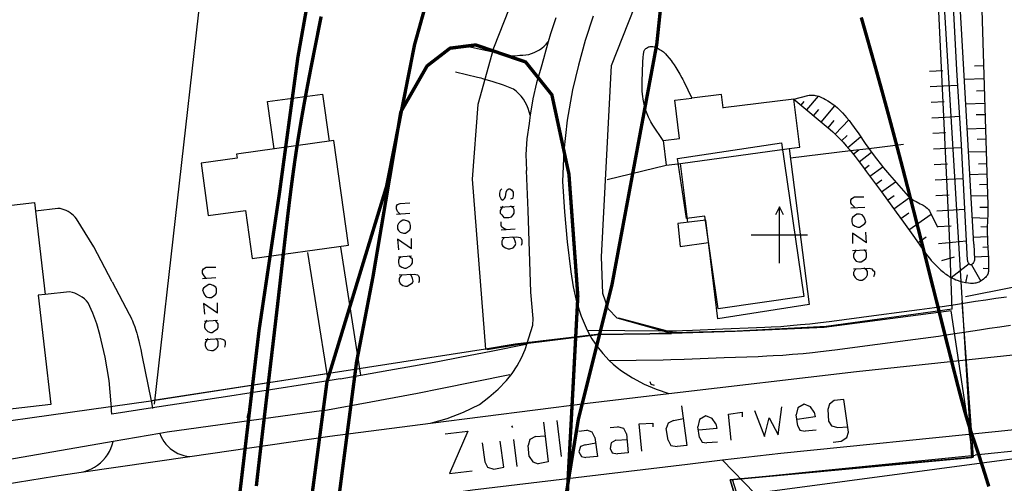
# Model space of a CAD drawing. Header units: millimetres. Extents: x 237058 to 239804, y 565701 to 567407.
# Tile 42 of 64: x 238033 to 238120, y 566578 to 566619. Entities that reach past the tile are written whole.
import ezdxf

# ---------------------------------------------------------------- set-up
doc = ezdxf.new("R2010")
doc.units = ezdxf.units.MM
doc.linetypes.add('DASHED', pattern=[19.05, 12.7, -6.35])
for name, color, linetype in [('Contouren 15-25 m-mv', 7, 'CONTINUOUS'), ('Contouren 5-15 m-mv', 7, 'CONTINUOUS'), ('T4675650', 8, 'CONTINUOUS')]:
    doc.layers.add(name, color=color, linetype=linetype)

msp = doc.modelspace()

# ---------------------------------------------------------------- linework, layer by layer
at = {"layer": 'Contouren 15-25 m-mv', "color": 30, "linetype": 'DASHED', "ltscale": 0.5, "true_color": 0xf8991e, "const_width": 0.3, "flags": 128}
msp.add_lwpolyline([(238059.14, 566557.019), (238057.32, 566562.147), (238057.485, 566569.426), (238059.802, 566586.961), (238065.098, 566604.33), (238067.581, 566616.902), (238069.567, 566624.015), (238074.165, 566633.368), (238079.475, 566641.163), (238082.794, 566643.154), (238084.785, 566642.988), (238087.938, 566641.993), (238089.929, 566639.007), (238090.759, 566632.704), (238089.099, 566616.947), (238085.117, 566595.551), (238082.13, 566583.609), (238080.305, 566572.33), (238078.479, 566563.208), (238074.047, 566556.303), (238070.602, 566554.093), (238067.741, 566553.444), (238062.866, 566554.223), (238060.46, 566555.263)], close=True, dxfattribs=at)
at = {"layer": 'Contouren 15-25 m-mv', "color": 1, "const_width": 0.3, "flags": 128}
msp.add_lwpolyline([(238067.692, 566509.657), (238074.406, 566517.022), (238077.844, 566523.405), (238078.499, 566528.806), (238077.844, 566532.571), (238075.388, 566536.663), (238071.459, 566538.79), (238066.546, 566540.427), (238059.997, 566543.7), (238055.903, 566546.78), (238053.421, 566552.675), (238052.145, 566557.005), (238051.603, 566562.457), (238051.39, 566566.324), (238051.856, 566575.33), (238053.771, 566591.564), (238055.577, 566603.707), (238057.215, 566615.789), (238059.407, 566628.121)], dxfattribs=at)
at = {"layer": 'Contouren 5-15 m-mv', "color": 1, "const_width": 0.3, "flags": 128}
for points in [[(238053.524, 566577.683), (238053.552, 566577.926), (238053.579, 566578.169), (238053.607, 566578.413), (238053.635, 566578.657), (238053.663, 566578.902), (238053.691, 566579.148), (238053.72, 566579.394), (238053.748, 566579.64), (238053.777, 566579.888), (238053.805, 566580.135), (238053.834, 566580.384), (238053.863, 566580.632), (238053.892, 566580.881), (238053.921, 566581.131), (238053.95, 566581.381), (238053.979, 566581.631), (238054.009, 566581.882), (238054.038, 566582.133), (238054.067, 566582.384), (238054.097, 566582.635), (238054.126, 566582.887), (238054.156, 566583.139), (238054.186, 566583.391), (238054.215, 566583.643), (238054.245, 566583.895), (238054.275, 566584.148), (238054.305, 566584.4), (238054.335, 566584.653), (238054.364, 566584.905), (238054.394, 566585.158), (238054.424, 566585.411), (238054.454, 566585.663), (238054.484, 566585.916), (238054.514, 566586.168), (238054.544, 566586.421), (238054.574, 566586.673), (238054.603, 566586.925), (238054.633, 566587.177), (238054.663, 566587.428), (238054.693, 566587.68), (238054.723, 566587.931), (238054.752, 566588.181), (238054.782, 566588.432), (238054.811, 566588.682), (238054.841, 566588.932), (238054.871, 566589.181), (238054.9, 566589.43), (238054.929, 566589.679), (238054.959, 566589.927), (238054.988, 566590.175), (238055.017, 566590.422), (238055.046, 566590.669), (238055.075, 566590.915), (238055.104, 566591.16), (238055.132, 566591.405), (238055.161, 566591.649), (238055.189, 566591.893), (238055.218, 566592.136), (238055.246, 566592.378), (238055.274, 566592.619), (238055.302, 566592.86), (238055.33, 566593.1), (238055.358, 566593.339), (238055.385, 566593.577), (238055.413, 566593.815), (238055.44, 566594.051), (238055.467, 566594.287), (238055.494, 566594.522), (238055.521, 566594.755), (238055.547, 566594.988), (238055.574, 566595.22), (238055.6, 566595.451), (238055.626, 566595.681), (238055.652, 566595.91), (238055.678, 566596.138), (238055.703, 566596.365), (238055.729, 566596.591), (238055.754, 566596.816), (238055.78, 566597.041), (238055.805, 566597.265), (238055.83, 566597.487), (238055.855, 566597.709), (238055.88, 566597.93), (238055.905, 566598.151), (238055.93, 566598.37), (238055.955, 566598.589), (238055.979, 566598.807), (238056.004, 566599.024), (238056.029, 566599.24), (238056.053, 566599.456), (238056.078, 566599.67), (238056.102, 566599.884), (238056.127, 566600.098), (238056.151, 566600.31), (238056.176, 566600.522), (238056.2, 566600.734), (238056.225, 566600.944), (238056.25, 566601.154), (238056.274, 566601.364), (238056.299, 566601.572), (238056.323, 566601.78), (238056.348, 566601.988), (238056.373, 566602.194), (238056.398, 566602.401), (238056.423, 566602.606), (238056.448, 566602.811), (238056.473, 566603.016), (238056.498, 566603.219), (238056.524, 566603.423), (238056.549, 566603.626), (238056.575, 566603.828), (238056.6, 566604.03), (238056.626, 566604.231), (238056.652, 566604.432), (238056.678, 566604.632), (238056.705, 566604.832), (238056.731, 566605.031), (238056.758, 566605.23), (238056.785, 566605.429), (238056.812, 566605.627), (238056.839, 566605.825), (238056.866, 566606.022), (238056.894, 566606.219), (238056.921, 566606.416), (238056.949, 566606.612), (238056.978, 566606.808), (238057.006, 566607.003), (238057.035, 566607.198), (238057.064, 566607.393), (238057.093, 566607.588), (238057.123, 566607.782), (238057.152, 566607.976), (238057.182, 566608.17), (238057.213, 566608.363), (238057.243, 566608.556), (238057.274, 566608.749), (238057.305, 566608.942), (238057.337, 566609.134), (238057.368, 566609.326), (238057.4, 566609.518), (238057.432, 566609.709), (238057.465, 566609.901), (238057.497, 566610.092), (238057.53, 566610.282), (238057.563, 566610.473), (238057.596, 566610.663), (238057.629, 566610.853), (238057.663, 566611.042), (238057.697, 566611.231), (238057.731, 566611.42), (238057.765, 566611.609), (238057.799, 566611.797), (238057.833, 566611.985), (238057.868, 566612.173), (238057.902, 566612.36), (238057.937, 566612.548), (238057.972, 566612.734), (238058.007, 566612.921), (238058.042, 566613.107), (238058.077, 566613.293), (238058.113, 566613.478), (238058.148, 566613.664), (238058.183, 566613.849), (238058.219, 566614.033), (238058.254, 566614.217), (238058.29, 566614.401), (238058.326, 566614.585), (238058.361, 566614.768), (238058.397, 566614.951), (238058.433, 566615.134), (238058.469, 566615.316), (238058.505, 566615.498), (238058.54, 566615.679), (238058.576, 566615.861), (238058.612, 566616.042), (238058.648, 566616.222), (238058.684, 566616.402), (238058.719, 566616.582), (238058.755, 566616.761), (238058.791, 566616.941), (238058.826, 566617.119), (238058.862, 566617.298), (238058.897, 566617.476), (238058.933, 566617.653), (238058.968, 566617.831), (238059.003, 566618.008), (238059.038, 566618.184), (238059.073, 566618.36), (238059.108, 566618.536), (238059.143, 566618.712), (238059.178, 566618.887), (238059.212, 566619.061), (238059.247, 566619.235), (238059.281, 566619.409)], [(238107.268, 566619.326), (238107.332, 566619.1), (238107.397, 566618.875), (238107.461, 566618.65), (238107.525, 566618.425), (238107.589, 566618.201), (238107.653, 566617.977), (238107.716, 566617.754), (238107.78, 566617.531), (238107.843, 566617.308), (238107.907, 566617.084), (238107.97, 566616.861), (238108.033, 566616.638), (238108.096, 566616.415), (238108.159, 566616.192), (238108.222, 566615.969), (238108.285, 566615.745), (238108.348, 566615.521), (238108.411, 566615.296), (238108.474, 566615.071), (238108.538, 566614.846), (238108.601, 566614.62), (238108.664, 566614.394), (238108.727, 566614.167), (238108.791, 566613.939), (238108.854, 566613.71), (238108.918, 566613.48), (238108.982, 566613.25), (238109.046, 566613.019), (238109.11, 566612.786), (238109.174, 566612.553), (238109.239, 566612.318), (238109.303, 566612.082), (238109.368, 566611.845), (238109.433, 566611.607), (238109.499, 566611.367), (238109.564, 566611.126), (238109.63, 566610.883), (238109.696, 566610.639), (238109.763, 566610.393), (238109.829, 566610.146), (238109.897, 566609.896), (238109.964, 566609.645), (238110.032, 566609.393), (238110.1, 566609.138), (238110.168, 566608.881), (238110.237, 566608.623), (238110.307, 566608.362), (238110.376, 566608.099), (238110.447, 566607.834), (238110.517, 566607.567), (238110.588, 566607.297), (238110.66, 566607.025), (238110.732, 566606.751), (238110.804, 566606.474), (238110.877, 566606.195), (238110.951, 566605.913), (238111.025, 566605.628), (238111.099, 566605.341), (238111.174, 566605.052), (238111.25, 566604.761), (238111.325, 566604.468), (238111.402, 566604.173), (238111.478, 566603.877), (238111.555, 566603.578), (238111.632, 566603.279), (238111.709, 566602.977), (238111.786, 566602.675), (238111.864, 566602.372), (238111.942, 566602.067), (238112.02, 566601.762), (238112.098, 566601.455), (238112.176, 566601.149), (238112.254, 566600.841), (238112.333, 566600.534), (238112.411, 566600.226), (238112.489, 566599.918), (238112.567, 566599.609), (238112.645, 566599.301), (238112.723, 566598.994), (238112.801, 566598.686), (238112.878, 566598.379), (238112.956, 566598.073), (238113.033, 566597.767), (238113.11, 566597.462), (238113.186, 566597.158), (238113.263, 566596.856), (238113.339, 566596.554), (238113.414, 566596.254), (238113.49, 566595.955), (238113.564, 566595.658), (238113.639, 566595.362), (238113.713, 566595.068), (238113.786, 566594.776), (238113.859, 566594.487), (238113.931, 566594.199), (238114.003, 566593.914), (238114.074, 566593.631), (238114.144, 566593.35), (238114.214, 566593.073), (238114.283, 566592.798), (238114.351, 566592.526), (238114.419, 566592.257), (238114.485, 566591.991), (238114.551, 566591.729), (238114.616, 566591.47), (238114.681, 566591.214), (238114.744, 566590.963), (238114.806, 566590.714), (238114.868, 566590.47), (238114.928, 566590.23), (238114.988, 566589.994), (238115.046, 566589.762), (238115.104, 566589.535), (238115.16, 566589.312), (238115.215, 566589.094), (238115.269, 566588.88), (238115.322, 566588.672), (238115.373, 566588.468), (238115.424, 566588.27), (238115.473, 566588.076), (238115.521, 566587.888), (238115.568, 566587.705), (238115.613, 566587.527), (238115.658, 566587.353), (238115.701, 566587.184), (238115.743, 566587.02), (238115.784, 566586.861), (238115.824, 566586.705), (238115.863, 566586.554), (238115.902, 566586.407), (238115.939, 566586.264), (238115.975, 566586.125), (238116.01, 566585.99), (238116.045, 566585.859), (238116.079, 566585.731), (238116.112, 566585.606), (238116.144, 566585.485), (238116.175, 566585.367), (238116.206, 566585.253), (238116.236, 566585.141), (238116.266, 566585.032), (238116.295, 566584.926), (238116.323, 566584.823), (238116.351, 566584.723), (238116.378, 566584.625), (238116.404, 566584.529), (238116.431, 566584.435), (238116.456, 566584.344), (238116.482, 566584.255), (238116.507, 566584.167), (238116.531, 566584.082), (238116.556, 566583.998), (238116.58, 566583.916), (238116.603, 566583.835), (238116.627, 566583.756), (238116.65, 566583.678), (238116.673, 566583.601), (238116.696, 566583.525), (238116.719, 566583.45), (238116.742, 566583.376), (238116.764, 566583.302), (238116.787, 566583.229), (238116.81, 566583.157), (238116.832, 566583.085), (238116.855, 566583.014), (238116.878, 566582.942), (238116.901, 566582.871), (238116.924, 566582.799), (238116.947, 566582.727), (238116.971, 566582.656), (238116.994, 566582.583), (238117.018, 566582.51), (238117.043, 566582.437), (238117.067, 566582.363), (238117.092, 566582.288), (238117.117, 566582.212), (238117.143, 566582.135), (238117.169, 566582.057), (238117.196, 566581.977), (238117.223, 566581.897), (238117.251, 566581.814), (238117.279, 566581.731), (238117.308, 566581.645), (238117.337, 566581.558), (238117.367, 566581.468), (238117.398, 566581.377), (238117.429, 566581.285), (238117.461, 566581.19), (238117.493, 566581.093), (238117.526, 566580.995), (238117.559, 566580.895), (238117.593, 566580.793), (238117.628, 566580.689), (238117.663, 566580.583), (238117.698, 566580.476), (238117.734, 566580.367), (238117.771, 566580.256), (238117.808, 566580.143), (238117.846, 566580.028), (238117.884, 566579.911), (238117.922, 566579.793), (238117.961, 566579.673), (238118.001, 566579.55), (238118.041, 566579.426), (238118.081, 566579.301), (238118.122, 566579.173), (238118.163, 566579.044), (238118.205, 566578.912), (238118.247, 566578.779), (238118.289, 566578.644), (238118.332, 566578.508), (238118.375, 566578.369), (238118.419, 566578.229), (238118.463, 566578.086), (238118.507, 566577.942), (238118.552, 566577.796), (238118.597, 566577.649)]]:
    msp.add_lwpolyline(points, dxfattribs=at)
at = {"layer": 'Contouren 5-15 m-mv', "color": 30, "linetype": 'DASHED', "ltscale": 0.5, "true_color": 0xf8991e, "const_width": 0.3, "flags": 128}
msp.add_lwpolyline([(238059.939, 566568.579), (238060.156, 566571.24), (238061.262, 566579.79), (238062.426, 566588.689), (238063.881, 566596.25), (238066.361, 566610.936), (238068.695, 566615.018), (238070.737, 566616.593), (238073.013, 566616.884), (238077.447, 566615.368), (238079.781, 566612.452), (238081.298, 566605.396), (238082.088, 566594.555), (238081.678, 566586.778), (238081.152, 566577.013), (238080.881, 566573.733)], dxfattribs=at)
at = {"layer": 'T4675650'}
for p, q in [((238115.1, 566599.957), (238112.545, 566653.26)), ((238049.353, 566628.434), (238044.448, 566584.963)), ((238074.67, 566616.216), (238071.96, 566616.809)), ((238118.14, 566615.019), (238117.328, 566614.995)), ((238073.16, 566614.001), (238071.232, 566614.451)), ((238114.501, 566614.592), (238113.323, 566614.527)), ((238114.578, 566613.208), (238113.395, 566613.147)), ((238115.839, 566613.275), (238114.579, 566613.209)), ((238118.174, 566613.865), (238116.427, 566613.813)), ((238054.517, 566611.846), (238059.41, 566612.521)), ((238059.41, 566612.521), (238059.989, 566608.324)), ((238092.21, 566612.161), (238092.215, 566612.151)), ((238102.421, 566611.108), (238103.456, 566612.332)), ((238118.206, 566612.795), (238117.517, 566612.775)), ((238055.096, 566607.649), (238054.517, 566611.846)), ((238101.291, 566612.063), (238094.997, 566611.29)), ((238095, 566611.265), (238094.997, 566611.29)), ((238101.914, 566611.536), (238102.183, 566611.854)), ((238103.697, 566610.029), (238104.924, 566611.48)), ((238114.647, 566611.826), (238113.467, 566611.765)), ((238118.239, 566611.678), (238116.553, 566611.628)), ((238103.032, 566610.592), (238103.496, 566611.141)), ((238114.721, 566610.446), (238113.54, 566610.384)), ((238115.998, 566610.512), (238114.724, 566610.446)), ((238118.268, 566610.684), (238117.482, 566610.661)), ((238104.313, 566609.509), (238104.86, 566610.156)), ((238104.957, 566608.942), (238106.156, 566610.213)), ((238105.521, 566608.376), (238106.022, 566608.848)), ((238106.074, 566607.758), (238107.213, 566608.731)), ((238114.792, 566609.061), (238113.612, 566609)), ((238118.305, 566609.454), (238116.681, 566609.406)), ((238089.659, 566608.386), (238089.929, 566606.193)), ((238090.943, 566606.804), (238100.174, 566608.195)), ((238100.174, 566608.195), (238102.154, 566594.525)), ((238107.927, 566607.687), (238111.026, 566608.059)), ((238118.333, 566608.498), (238117.56, 566608.475)), ((238100.986, 566606.851), (238106.298, 566607.49)), ((238106.298, 566607.49), (238107.927, 566607.687)), ((238106.549, 566607.182), (238107.037, 566607.572)), ((238107.077, 566606.504), (238108.178, 566607.342)), ((238114.866, 566607.68), (238113.684, 566607.619)), ((238116.157, 566607.749), (238114.872, 566607.682)), ((238118.366, 566607.386), (238116.8, 566607.34)), ((238084.706, 566604.913), (238089.929, 566606.193)), ((238089.929, 566606.193), (238091.212, 566606.351)), ((238091.748, 566601.448), (238090.943, 566606.804)), ((238107.543, 566605.885), (238107.983, 566606.213)), ((238108.042, 566605.214), (238109.182, 566606.059)), ((238114.938, 566606.297), (238113.757, 566606.236)), ((238118.398, 566606.312), (238117.675, 566606.291)), ((238118.425, 566605.396), (238116.914, 566605.351)), ((238084.708, 566604.914), (238084.706, 566604.913)), ((238108.567, 566604.503), (238109.109, 566604.903)), ((238109.065, 566603.826), (238110.299, 566604.731)), ((238115.01, 566604.918), (238113.829, 566604.856)), ((238116.315, 566604.986), (238115.017, 566604.918)), ((238118.452, 566604.478), (238117.771, 566604.458)), ((238109.61, 566603.082), (238110.202, 566603.514)), ((238115.078, 566603.535), (238113.901, 566603.473)), ((238118.482, 566603.483), (238117.025, 566603.44)), ((238075.192, 566602.472), (238076.428, 566602.55)), ((238110.158, 566602.33), (238111.545, 566603.34)), ((238035.889, 566602.361), (238033.898, 566602.121)), ((238065.992, 566601.854), (238067.152, 566601.931)), ((238093.369, 566601.669), (238091.748, 566601.448)), ((238094.544, 566593.424), (238093.369, 566601.669)), ((238100, 566597.5), (238100, 566602.5)), ((238106.345, 566602.395), (238107.582, 566602.472)), ((238110.78, 566601.471), (238111.485, 566601.977)), ((238111.508, 566600.451), (238113.48, 566601.852)), ((238113.972, 566602.143), (238116.47, 566602.278)), ((238118.511, 566602.432), (238117.805, 566602.426)), ((238093.466, 566601.326), (238090.974, 566601.007)), ((238094.518, 566592.551), (238093.466, 566601.326)), ((238114.044, 566600.756), (238115.265, 566600.806)), ((238118.488, 566601.474), (238117.135, 566601.529)), ((238075.269, 566600.462), (238076.506, 566600.54)), ((238097.5, 566600), (238102.5, 566600)), ((238107.736, 566599.303), (238107.659, 566600.231)), ((238115.349, 566593.4), (238115.1, 566599.957)), ((238118.462, 566600.7), (238117.894, 566600.71)), ((238067.307, 566598.762), (238067.307, 566599.689)), ((238112.31, 566599.322), (238113.02, 566599.828)), ((238114.124, 566599.235), (238116.623, 566599.47)), ((238118.472, 566599.819), (238117.236, 566599.775)), ((238059.806, 566587.655), (238058.096, 566598.446)), ((238062.73, 566588.093), (238061.029, 566598.922)), ((238106.499, 566598.607), (238107.736, 566598.685)), ((238118.517, 566598.906), (238118.063, 566598.88)), ((238066.147, 566598.066), (238067.307, 566598.143)), ((238114.422, 566597.721), (238115.555, 566598.045)), ((238116.856, 566597.438), (238115.262, 566596.188)), ((238117.049, 566597.354), (238117.902, 566595.899)), ((238118.562, 566598.078), (238117.316, 566598.021)), ((238116.561, 566595.739), (238116.695, 566596.462)), ((238118.585, 566596.998), (238118.089, 566597.004)), ((238048.754, 566596.134), (238049.913, 566596.211)), ((238036.939, 566594.956), (238034.765, 566594.72)), ((238050.068, 566593.041), (238050.068, 566593.969)), ((238102.154, 566594.525), (238094.544, 566593.424)), ((238116.207, 566594.028), (238117.2, 566580.265)), ((238115.349, 566593.4), (238104.144, 566591.856)), ((238048.908, 566592.346), (238050.068, 566592.423)), ((238090.606, 566591.286), (238085.733, 566592.599)), ((238082.908, 566591.525), (238082.925, 566591.525)), ((238082.925, 566591.525), (238086.268, 566591.497)), ((238088.632, 566591.205), (238083.907, 566591.108)), ((238090.606, 566591.286), (238088.632, 566591.205)), ((238096.247, 566591.459), (238090.606, 566591.286)), ((238104.144, 566591.856), (238096.247, 566591.459)), ((238083.907, 566591.108), (238076.719, 566590.221)), ((238076.719, 566590.221), (238074.041, 566589.783)), ((238084.859, 566588.851), (238084.879, 566588.851)), ((238059.806, 566587.655), (238044.173, 566585.272)), ((238059.904, 566587.035), (238059.806, 566587.655)), ((238062.818, 566587.529), (238062.73, 566588.093)), ((238060.961, 566587.199), (238059.904, 566587.035)), ((238060.961, 566587.199), (238062.818, 566587.529)), ((238062.825, 566587.486), (238062.818, 566587.529)), ((238044.173, 566585.272), (238044.3, 566584.636)), ((238052.707, 566583.781), (238053.138, 566585.347)), ((238053.138, 566585.347), (238052.707, 566583.781)), ((238044.3, 566584.636), (238040.678, 566584.082)), ((238044.3, 566584.636), (238044.31, 566584.587)), ((238080.64, 566580.312), (238080.239, 566583.519)), ((238090.581, 566583.519), (238091.463, 566583.68)), ((238101.645, 566583.038), (238101.484, 566584)), ((238076.311, 566582.878), (238076.231, 566583.038)), ((238082.164, 566582.557), (238082.885, 566582.637)), ((238084.969, 566582.878), (238085.611, 566582.958)), ((238090.1, 566581.755), (238089.94, 566582.798)), ((238092.906, 566581.996), (238092.746, 566582.958)), ((238103.248, 566582.637), (238102.286, 566582.557)), ((238044.942, 566582.355), (238040.814, 566581.643)), ((238076.712, 566579.431), (238076.391, 566581.836)), ((238078.315, 566582.076), (238079.197, 566582.156)), ((238085.45, 566581.755), (238086.493, 566581.836)), ((238094.51, 566581.595), (238093.548, 566581.515)), ((238077.754, 566580.312), (238077.674, 566581.274)), ((238082.725, 566581.355), (238083.687, 566581.515)), ((238129.86, 566581.308), (238097.818, 566577.026)), ((238123.951, 566581.106), (238117.396, 566580.434)), ((238037.96, 566578.904), (238047.609, 566580.305)), ((238097.818, 566577.026), (238094.926, 566579.974)), ((238095.827, 566578.268), (238117.396, 566580.434)), ((238097.335, 566573.481), (238095.827, 566578.268))]:
    msp.add_line(p, q, dxfattribs=at)
for points in [[(238100.402, 566808.294), (238100.074, 566778.535), (238099.045, 566761.924), (238092.321, 566691.835), (238088.837, 566660.867), (238086.775, 566648.57), (238085.115, 566642.25), (238081.425, 566633.968), (238077.812, 566624.063), (238076.441, 566621.281), (238074.596, 566616.599), (238073.211, 566611.579), (238072.712, 566604.942), (238073.88, 566589.841), (238076.512, 566590.281), (238083.762, 566591.156), (238088.492, 566591.203), (238090.414, 566591.25)], [(238090.414, 566591.25), (238085.587, 566592.607), (238084.785, 566593.444), (238084.301, 566594.802), (238084.191, 566598.059), (238085.079, 566615.05), (238094.325, 566638.459), (238104.396, 566726.224), (238105.309, 566734.181), (238109.362, 566734.246), (238108.109, 566758.094), (238107.859, 566768.781), (238107.914, 566770.703), (238108.152, 566771.688), (238108.207, 566771.797), (238108.73, 566772.93), (238109.324, 566774.344), (238109.754, 566775.688), (238109.879, 566776.859), (238109.945, 566777.969), (238109.832, 566779.398), (238109.715, 566780.672), (238108.383, 566802.867)], [(238117.27, 566599.176), (238116.019, 566620.906), (238115.312, 566635.043), (238114.215, 566659.316), (238112.684, 566690.546), (238111.151, 566723.146), (238110.787, 566736.484), (238110.776, 566736.734)], [(238116.158, 566607.993), (238115.755, 566614.674), (238115.43, 566620.879), (238115.319, 566623.001), (238114.19, 566646.677), (238112.752, 566679.818), (238111.375, 566707.656), (238110.32, 566728.355), (238110.014, 566736.222)], [(237915.412, 566542.772), (237970.28, 566429.322), (238036.846, 566454.199), (238038.361, 566452.469), (238043.515, 566454), (238037.828, 566470.804), (238050.04, 566475.491), (238063.736, 566436.732), (238108.448, 566454.386), (238103.179, 566554.92), (238095.61, 566578.246), (238117.097, 566580.217), (238111.291, 566676.067)], [(238117.963, 566620.994), (238118.507, 566602.632), (238118.511, 566602.272), (238118.504, 566601.911), (238118.477, 566601.191), (238118.462, 566600.71), (238118.46, 566600.449), (238118.462, 566600.189), (238118.478, 566599.668), (238118.495, 566599.32), (238118.569, 566597.931), (238118.581, 566597.534), (238118.586, 566597.08), (238118.582, 566596.838), (238118.574, 566596.742), (238118.556, 566596.649), (238118.538, 566596.589), (238118.506, 566596.511), (238118.453, 566596.41), (238118.416, 566596.354), (238118.369, 566596.292), (238118.308, 566596.222), (238118.23, 566596.144), (238118.13, 566596.057), (238118.022, 566595.976), (238117.913, 566595.906), (238117.84, 566595.865), (238117.741, 566595.817), (238117.609, 566595.766), (238117.534, 566595.742), (238117.447, 566595.72), (238117.348, 566595.701), (238117.235, 566595.687), (238117.107, 566595.68), (238116.961, 566595.683), (238116.797, 566595.7), (238116.522, 566595.746), (238116.247, 566595.807), (238116.063, 566595.857), (238115.819, 566595.936), (238115.68, 566595.989), (238115.523, 566596.056), (238115.345, 566596.143), (238115.144, 566596.256), (238115.039, 566596.323), (238114.927, 566596.399), (238114.81, 566596.486), (238114.764, 566596.523)], [(238080.121, 566619.278), (238079.887, 566618.571), (238079.663, 566617.862), (238079.449, 566617.15)], [(238083.44, 566619.428), (238082.74, 566617.276), (238082.132, 566615.096), (238081.616, 566612.893)], [(238076.947, 566615.961), (238077.207, 566615.967), (238077.467, 566615.995), (238077.723, 566616.045), (238077.974, 566616.116), (238078.218, 566616.207), (238078.454, 566616.319), (238078.68, 566616.451), (238078.893, 566616.601), (238079.094, 566616.768), (238079.279, 566616.951), (238079.449, 566617.15)], [(238079.449, 566617.15), (238079.236, 566616.407), (238079.034, 566615.662), (238078.842, 566614.914)], [(238089.659, 566608.386), (238088.752, 566609.752), (238088.656, 566609.903), (238088.578, 566610.039), (238088.453, 566610.283), (238088.367, 566610.47), (238088.25, 566610.757), (238088.142, 566611.05), (238088.062, 566611.298), (238088.011, 566611.486), (238087.948, 566611.769), (238087.899, 566612.057), (238087.864, 566612.31), (238087.842, 566612.5), (238087.817, 566612.785), (238087.81, 566612.928), (238087.808, 566613.071), (238087.814, 566613.644), (238087.839, 566614.503), (238087.871, 566615.362), (238087.89, 566615.808), (238087.908, 566616.031), (238087.937, 566616.254), (238087.945, 566616.293), (238087.971, 566616.362), (238088.004, 566616.42), (238088.039, 566616.467), (238088.073, 566616.506), (238088.142, 566616.569), (238088.198, 566616.61), (238088.286, 566616.663), (238088.377, 566616.704), (238088.427, 566616.72), (238088.525, 566616.739), (238088.612, 566616.744), (238088.69, 566616.739), (238088.759, 566616.73), (238088.88, 566616.703), (238088.969, 566616.674), (238089.098, 566616.621), (238089.221, 566616.559), (238089.397, 566616.461), (238089.526, 566616.385), (238089.619, 566616.323), (238089.687, 566616.274), (238089.784, 566616.193), (238089.874, 566616.102), (238090.002, 566615.957), (238090.216, 566615.701), (238090.369, 566615.506), (238090.479, 566615.357), (238090.637, 566615.128), (238090.786, 566614.892), (238091.156, 566614.277), (238091.332, 566613.966), (238091.415, 566613.808), (238091.495, 566613.648), (238092.21, 566612.161)], [(238074.67, 566616.216), (238075.112, 566616.083), (238075.565, 566615.99), (238076.024, 566615.938), (238076.486, 566615.929), (238076.947, 566615.961)], [(238078.842, 566614.914), (238078.424, 566613.509), (238078.091, 566612.081), (238077.845, 566610.635)], [(238073.653, 566613.88), (238073.489, 566613.922), (238073.325, 566613.962), (238073.16, 566614.001)], [(238076.367, 566612.954), (238075.478, 566613.307), (238074.573, 566613.616), (238073.653, 566613.88)], [(238077.845, 566610.635), (238077.777, 566610.941), (238077.683, 566611.24), (238077.563, 566611.53), (238077.418, 566611.807), (238077.249, 566612.072), (238077.058, 566612.32), (238076.847, 566612.551), (238076.616, 566612.763), (238076.367, 566612.954)], [(238081.616, 566612.893), (238081.14, 566610.199), (238080.845, 566607.479), (238080.732, 566604.745)], [(238089.659, 566608.386), (238091.112, 566608.565), (238090.692, 566611.974), (238092.21, 566612.161)], [(238094.997, 566611.29), (238094.85, 566612.486), (238092.21, 566612.161)], [(238101.291, 566612.063), (238102.522, 566612.378), (238102.649, 566612.405), (238102.768, 566612.419), (238102.879, 566612.424), (238102.983, 566612.422), (238103.081, 566612.413), (238103.173, 566612.4), (238103.344, 566612.364), (238103.494, 566612.319), (238103.624, 566612.272), (238103.738, 566612.224), (238103.937, 566612.129), (238104.086, 566612.048), (238104.308, 566611.915), (238104.528, 566611.77), (238104.68, 566611.664), (238104.816, 566611.563), (238104.939, 566611.468), (238105.157, 566611.287), (238105.335, 566611.125), (238105.484, 566610.981), (238105.609, 566610.853), (238105.818, 566610.623), (238105.969, 566610.446), (238106.189, 566610.172), (238106.406, 566609.886), (238106.642, 566609.561), (238107.041, 566608.985), (238107.628, 566608.117), (238107.927, 566607.687)], [(238100.869, 566607.682), (238101.815, 566607.798), (238101.291, 566612.063)], [(238101.291, 566612.063), (238104.496, 566609.354), (238104.729, 566609.151), (238104.943, 566608.955), (238105.139, 566608.767), (238105.319, 566608.587), (238105.648, 566608.24), (238105.928, 566607.928), (238106.167, 566607.649), (238106.298, 566607.49)], [(238077.845, 566610.635), (238077.813, 566610.396), (238077.784, 566610.156), (238077.756, 566609.916)], [(238077.756, 566609.916), (238077.553, 566608.531), (238077.477, 566607.133), (238077.528, 566605.733)], [(238061.704, 566599.103), (238060.424, 566608.384), (238051.777, 566607.191), (238051.83, 566606.809), (238048.613, 566606.363), (238049.257, 566601.718), (238052.56, 566602.176), (238053.15, 566597.917), (238061.704, 566599.103)], [(238117.27, 566599.176), (238117.323, 566597.831), (238117.322, 566597.792), (238117.316, 566597.755), (238117.294, 566597.681), (238117.266, 566597.616), (238117.235, 566597.56), (238117.174, 566597.471), (238117.124, 566597.414), (238117.086, 566597.38), (238117.059, 566597.36), (238117.021, 566597.34), (238117.003, 566597.336), (238116.987, 566597.335), (238116.969, 566597.339), (238116.951, 566597.348), (238116.914, 566597.375), (238116.881, 566597.408), (238116.851, 566597.443), (238116.802, 566597.516), (238116.77, 566597.576), (238116.75, 566597.622), (238116.727, 566597.691), (238116.717, 566597.756), (238116.158, 566607.993)], [(238091.857, 566601.12), (238091.212, 566606.351), (238100.869, 566607.682), (238102.629, 566593.811), (238094.518, 566592.551)], [(238106.298, 566607.49), (238106.372, 566607.401), (238106.724, 566606.962), (238106.983, 566606.628), (238107.365, 566606.123), (238107.743, 566605.616), (238109.064, 566603.828), (238110.374, 566602.033), (238111.022, 566601.133), (238111.987, 566599.777), (238112.955, 566598.422), (238113.153, 566598.155), (238113.331, 566597.93), (238113.49, 566597.739), (238113.634, 566597.575), (238113.764, 566597.433), (238114.001, 566597.191), (238114.188, 566597.013), (238114.334, 566596.88), (238114.565, 566596.683), (238114.764, 566596.523)], [(238107.927, 566607.687), (238108.237, 566607.263), (238108.617, 566606.769), (238108.955, 566606.341), (238109.255, 566605.97), (238109.788, 566605.328), (238110.194, 566604.852), (238110.812, 566604.146), (238111.436, 566603.448), (238111.488, 566603.393), (238111.597, 566603.295), (238111.708, 566603.211), (238111.818, 566603.138), (238111.925, 566603.074), (238112.135, 566602.962), (238112.51, 566602.776), (238112.648, 566602.705), (238112.766, 566602.64), (238112.865, 566602.58), (238112.948, 566602.525), (238113.018, 566602.474), (238113.133, 566602.379), (238113.211, 566602.3), (238113.265, 566602.238), (238113.337, 566602.136), (238113.398, 566602.025), (238114.035, 566600.677)], [(238077.413, 566589.81), (238078.09, 566591.987), (238078.122, 566592.585), (238077.898, 566594.9), (238077.689, 566602.163), (238077.528, 566605.733)], [(238080.732, 566604.745), (238080.891, 566602.066), (238081.131, 566599.394), (238081.452, 566596.73)], [(238075.346, 566604.096), (238075.192, 566603.941), (238075.114, 566603.709), (238075.114, 566603.477), (238075.269, 566603.168), (238075.423, 566603.091), (238075.578, 566603.245), (238075.655, 566603.4), (238075.733, 566603.787), (238075.81, 566604.018), (238075.965, 566604.096), (238076.042, 566604.096), (238076.196, 566604.018), (238076.351, 566603.787), (238076.351, 566603.477), (238076.274, 566603.245), (238076.119, 566603.168)], [(238106.731, 566602.395), (238106.422, 566602.704), (238106.345, 566602.859), (238106.345, 566603.091), (238106.422, 566603.245), (238106.654, 566603.4), (238107.504, 566603.4)], [(238026.474, 566583.911), (238025.292, 566593.959), (238028.645, 566594.353), (238028.367, 566596.721), (238027.043, 566596.566), (238026.404, 566602.022), (238033.808, 566602.889), (238034.765, 566594.72), (238034.134, 566594.646), (238035.272, 566584.942), (238026.474, 566583.911)], [(238066.302, 566601.854), (238066.07, 566602.086), (238065.992, 566602.318), (238065.992, 566602.55), (238066.07, 566602.704), (238066.302, 566602.782), (238067.152, 566602.859)], [(238075.423, 566602.55), (238075.269, 566602.318), (238075.192, 566602.163), (238075.192, 566601.931), (238075.346, 566601.777), (238075.501, 566601.545), (238075.733, 566601.545), (238075.965, 566601.545), (238076.196, 566601.622), (238076.351, 566601.777), (238076.428, 566601.931), (238076.428, 566602.24), (238076.351, 566602.395), (238076.119, 566602.55)], [(238037.542, 566601.422), (238037.42, 566601.576), (238037.286, 566601.718), (238037.14, 566601.849), (238036.983, 566601.967), (238036.817, 566602.071), (238036.643, 566602.16), (238036.461, 566602.234), (238036.274, 566602.293), (238036.083, 566602.335), (238035.889, 566602.361)], [(238100.363, 566601.787), (238100, 566602.5), (238099.637, 566601.787)], [(238106.422, 566601.158), (238106.499, 566600.926), (238106.731, 566600.772), (238106.963, 566600.694), (238107.118, 566600.694), (238107.35, 566600.849), (238107.582, 566601.004), (238107.659, 566601.158), (238107.582, 566601.39), (238107.504, 566601.622), (238107.35, 566601.777), (238107.118, 566601.854), (238106.886, 566601.854), (238106.654, 566601.699), (238106.499, 566601.545), (238106.422, 566601.39), (238106.422, 566601.158)], [(238040.724, 566595.831), (238039.085, 566598.928), (238037.542, 566601.422)], [(238066.07, 566600.54), (238066.147, 566600.385), (238066.302, 566600.231), (238066.611, 566600.153), (238066.765, 566600.153), (238066.997, 566600.308), (238067.152, 566600.462), (238067.229, 566600.617), (238067.229, 566600.849), (238067.152, 566601.081), (238066.997, 566601.236), (238066.688, 566601.313), (238066.534, 566601.313), (238066.302, 566601.158), (238066.147, 566601.004), (238066.07, 566600.849), (238066.07, 566600.54)], [(238075.81, 566600.462), (238075.578, 566600.54), (238075.346, 566600.694), (238075.269, 566600.849), (238075.269, 566601.158)], [(238090.974, 566601.007), (238091.188, 566598.958), (238093.706, 566599.322)], [(238107.736, 566599.303), (238106.499, 566600.153), (238106.499, 566599.226)], [(238067.307, 566598.762), (238066.07, 566599.612), (238066.147, 566598.685)], [(238075.346, 566599.767), (238076.66, 566599.844), (238076.97, 566599.767), (238077.047, 566599.689), (238077.124, 566599.535), (238077.124, 566599.226), (238077.047, 566599.071)], [(238075.578, 566599.767), (238075.423, 566599.612), (238075.346, 566599.458), (238075.346, 566599.148), (238075.423, 566598.994), (238075.655, 566598.839), (238075.887, 566598.762), (238076.042, 566598.762), (238076.351, 566598.839), (238076.506, 566599.071), (238076.583, 566599.226), (238076.506, 566599.458), (238076.428, 566599.689), (238076.274, 566599.844)], [(238106.809, 566598.685), (238106.654, 566598.453), (238106.577, 566598.298), (238106.577, 566598.066), (238106.654, 566597.834), (238106.809, 566597.68), (238107.041, 566597.602), (238107.272, 566597.602), (238107.504, 566597.757), (238107.659, 566597.911), (238107.736, 566598.066), (238107.736, 566598.375), (238107.659, 566598.53), (238107.504, 566598.685)], [(238066.379, 566598.066), (238066.224, 566597.911), (238066.147, 566597.757), (238066.147, 566597.525), (238066.224, 566597.293), (238066.456, 566597.138), (238066.688, 566597.061), (238066.843, 566597.061), (238067.152, 566597.216), (238067.307, 566597.37), (238067.384, 566597.525), (238067.384, 566597.834), (238067.229, 566597.989), (238067.075, 566598.143)], [(238049.063, 566596.134), (238048.831, 566596.443), (238048.754, 566596.597), (238048.754, 566596.829), (238048.831, 566596.984), (238049.063, 566597.138), (238049.913, 566597.138)], [(238066.224, 566596.443), (238067.539, 566596.52), (238067.848, 566596.443), (238067.925, 566596.365), (238068.002, 566596.211), (238068.002, 566595.902), (238067.925, 566595.747)], [(238066.456, 566596.443), (238066.302, 566596.288), (238066.224, 566596.134), (238066.224, 566595.902), (238066.302, 566595.67), (238066.534, 566595.515), (238066.765, 566595.438), (238066.92, 566595.438), (238067.152, 566595.592), (238067.384, 566595.747), (238067.461, 566595.902), (238067.384, 566596.134), (238067.307, 566596.365), (238067.152, 566596.52)], [(238081.452, 566596.73), (238081.659, 566595.387), (238081.975, 566594.067), (238082.398, 566592.776), (238082.925, 566591.525)], [(238106.577, 566596.984), (238107.968, 566597.061), (238108.2, 566596.984), (238108.277, 566596.907), (238108.432, 566596.752), (238108.432, 566596.52), (238108.355, 566596.288)], [(238106.809, 566596.984), (238106.654, 566596.829), (238106.577, 566596.675), (238106.577, 566596.443), (238106.731, 566596.211), (238106.886, 566596.056), (238107.118, 566595.979), (238107.35, 566595.979), (238107.582, 566596.134), (238107.736, 566596.288), (238107.814, 566596.443), (238107.814, 566596.752), (238107.736, 566596.907), (238107.504, 566597.061)], [(238040.724, 566595.831), (238042.227, 566592.972), (238042.335, 566592.759), (238042.429, 566592.557), (238042.513, 566592.365), (238042.588, 566592.183), (238042.717, 566591.838), (238042.82, 566591.532), (238042.904, 566591.261), (238042.972, 566591.022), (238043.083, 566590.602), (238043.159, 566590.284), (238043.264, 566589.807), (238043.362, 566589.33), (238044.173, 566585.272)], [(238048.831, 566594.897), (238048.908, 566594.665), (238049.063, 566594.51), (238049.295, 566594.433), (238049.527, 566594.433), (238049.759, 566594.587), (238049.913, 566594.742), (238049.991, 566594.897), (238049.991, 566595.206), (238049.913, 566595.36), (238049.681, 566595.515), (238049.45, 566595.592), (238049.295, 566595.592), (238049.063, 566595.438), (238048.831, 566595.283), (238048.754, 566595.129), (238048.831, 566594.897)], [(238116.514, 566594.519), (238120.547, 566595.339), (238126.361, 566596.101)], [(238038.594, 566593.958), (238038.431, 566594.142), (238038.252, 566594.312), (238038.059, 566594.465), (238037.854, 566594.602), (238037.637, 566594.72), (238037.412, 566594.818), (238037.178, 566594.897), (238036.939, 566594.956)], [(238039.616, 566591.143), (238039.345, 566592.105), (238039.003, 566593.046), (238038.594, 566593.958)], [(238050.068, 566593.041), (238048.831, 566593.892), (238048.908, 566592.964)], [(238086.268, 566591.497), (238089.607, 566591.47), (238090.278, 566591.471), (238090.865, 566591.481), (238091.379, 566591.495), (238092.277, 566591.53), (238094.973, 566591.656), (238097.964, 566591.765), (238098.711, 566591.797), (238099.271, 566591.826), (238100.111, 566591.877), (238100.951, 566591.941), (238101.883, 566592.027), (238102.697, 566592.112), (238103.409, 566592.192), (238104.653, 566592.344), (238108.38, 566592.834), (238111.079, 566593.186), (238112.428, 566593.366), (238113.776, 566593.55), (238114.457, 566593.648), (238115.646, 566593.829), (238117.429, 566594.11), (238118.321, 566594.247), (238119.214, 566594.376), (238120.182, 566594.509)], [(238117.2, 566580.265), (238115.247, 566593.269), (238103.984, 566591.766), (238096.078, 566591.406), (238090.414, 566591.25), (238088.492, 566591.203), (238083.762, 566591.156), (238076.512, 566590.281), (238073.88, 566589.841), (238044.161, 566585.231), (238020.931, 566581.973), (238021.245, 566583.952), (237993.48, 566579.362), (237978.694, 566576.917), (237978.401, 566574.698), (237953.557, 566570.911)], [(238049.14, 566592.423), (238048.986, 566592.191), (238048.908, 566592.036), (238048.908, 566591.805), (238048.986, 566591.65), (238049.218, 566591.418), (238049.45, 566591.341), (238049.604, 566591.341), (238049.836, 566591.495), (238050.068, 566591.65), (238050.145, 566591.805), (238050.145, 566592.114), (238049.991, 566592.268), (238049.836, 566592.423)], [(238082.925, 566591.525), (238082.93, 566591.514), (238082.936, 566591.502), (238082.941, 566591.491)], [(238082.941, 566591.491), (238083.343, 566590.774), (238083.802, 566590.092), (238084.315, 566589.45), (238084.879, 566588.851)], [(238084.879, 566588.851), (238089.673, 566588.913), (238090.349, 566588.925), (238091.531, 566588.959), (238095.078, 566589.1), (238098.123, 566589.209), (238098.884, 566589.243), (238099.455, 566589.272), (238100.31, 566589.325), (238101.165, 566589.39), (238102.11, 566589.477), (238102.936, 566589.563), (238103.658, 566589.644), (238104.92, 566589.798), (238108.701, 566590.296), (238111.419, 566590.651), (238112.778, 566590.832), (238114.136, 566591.018), (238114.816, 566591.115), (238116.003, 566591.296), (238117.784, 566591.576), (238118.674, 566591.713), (238119.566, 566591.842), (238120.519, 566591.973)], [(238040.642, 566585.001), (238040.452, 566587.072), (238040.109, 566589.123), (238039.616, 566591.143)], [(238048.986, 566590.722), (238050.3, 566590.8), (238050.609, 566590.722), (238050.686, 566590.645), (238050.764, 566590.49), (238050.764, 566590.258), (238050.686, 566590.027)], [(238049.218, 566590.8), (238049.063, 566590.568), (238048.986, 566590.413), (238048.986, 566590.181), (238049.063, 566589.949), (238049.218, 566589.795), (238049.527, 566589.717), (238049.681, 566589.717), (238049.913, 566589.872), (238050.068, 566590.027), (238050.145, 566590.181), (238050.145, 566590.49), (238050.068, 566590.645), (238049.913, 566590.8)], [(238062.818, 566587.529), (238065.311, 566587.972), (238067.485, 566588.361), (238069.657, 566588.761), (238071.613, 566589.135), (238074.544, 566589.711), (238077.474, 566590.289)], [(238090.169, 566585.902), (238106.832, 566587.861), (238129.355, 566590.274)], [(238075.749, 566587.052), (238076.26, 566587.68), (238076.711, 566588.353), (238077.096, 566589.065), (238077.413, 566589.81)], [(238084.879, 566588.851), (238085.226, 566588.528), (238085.588, 566588.221), (238085.963, 566587.931)], [(238085.963, 566587.931), (238086.95, 566587.299), (238087.985, 566586.748), (238089.06, 566586.282), (238090.169, 566585.902)], [(238059.904, 566587.035), (238050.775, 566585.626), (238044.3, 566584.636)], [(238059.533, 566584.4), (238063.686, 566585.165), (238065.763, 566585.55), (238067.837, 566585.944), (238069.893, 566586.347), (238072.974, 566586.967), (238076.055, 566587.589)], [(238073.342, 566584.917), (238074.193, 566585.572), (238074.997, 566586.285), (238075.749, 566587.052)], [(238088.481, 566586.98), (238088.561, 566586.739), (238088.881, 566586.659)], [(238068.997, 566583.261), (238068.999, 566583.261), (238082.934, 566585.052), (238090.169, 566585.902)], [(238104.771, 566581.595), (238105.493, 566581.675), (238105.974, 566581.996), (238106.134, 566582.477), (238105.733, 566585.363), (238104.851, 566585.283), (238104.451, 566584.962), (238104.29, 566584.481), (238104.37, 566583.439), (238104.611, 566583.038), (238105.172, 566582.878), (238106.054, 566582.958)], [(238040.678, 566584.082), (238040.669, 566584.389), (238040.657, 566584.695), (238040.642, 566585.001)], [(238059.533, 566584.4), (238045.611, 566582.471), (238044.942, 566582.355)], [(238068.997, 566583.261), (238070.488, 566583.697), (238071.939, 566584.251), (238073.342, 566584.917)], [(238091.303, 566584.802), (238091.784, 566581.274), (238090.902, 566581.194)], [(238095.712, 566581.755), (238095.472, 566584.08), (238096.674, 566584.241), (238096.674, 566583.84)], [(238097.797, 566584.401), (238098.678, 566582.076), (238099.079, 566583.76), (238099.881, 566582.236), (238100.202, 566584.722)], [(238103.088, 566584.241), (238102.767, 566584.722), (238102.206, 566584.962), (238101.645, 566584.642), (238101.484, 566584)], [(238103.088, 566584.241), (238103.168, 566583.84), (238101.565, 566583.599)], [(238079.037, 566583.359), (238079.438, 566579.831), (238078.556, 566579.671)], [(238087.775, 566580.793), (238087.535, 566583.199), (238088.737, 566583.279), (238088.737, 566582.958)], [(238090.581, 566583.519), (238090.1, 566583.279), (238089.94, 566582.798)], [(238094.349, 566583.199), (238094.029, 566583.68), (238093.467, 566583.92), (238092.906, 566583.599), (238092.746, 566582.958)], [(238129.729, 566583.632), (238119.473, 566582.53), (238100.126, 566580.583), (238094.926, 566579.974)], [(238047.609, 566580.305), (238047.61, 566580.305), (238060.055, 566582.111), (238068.997, 566583.261)], [(238070.298, 566582.317), (238072.303, 566582.557), (238070.699, 566578.789), (238072.704, 566579.03)], [(238083.607, 566581.996), (238083.366, 566582.477), (238082.885, 566582.637)], [(238086.413, 566582.317), (238086.172, 566582.798), (238085.611, 566582.958)], [(238094.349, 566583.199), (238094.429, 566582.798), (238092.826, 566582.637)], [(238101.645, 566583.038), (238101.805, 566582.637), (238102.286, 566582.557)], [(238040.814, 566581.643), (238025.972, 566579.08), (238020.947, 566578.137)], [(238037.96, 566578.904), (238038.272, 566578.98), (238038.577, 566579.083), (238038.871, 566579.212), (238039.153, 566579.367), (238039.42, 566579.545), (238039.67, 566579.746), (238039.902, 566579.969), (238040.114, 566580.211), (238040.303, 566580.47), (238040.469, 566580.745), (238040.61, 566581.034), (238040.726, 566581.334), (238040.814, 566581.643)], [(238044.942, 566582.355), (238045.047, 566582.104), (238045.174, 566581.862), (238045.321, 566581.632), (238045.487, 566581.416), (238045.672, 566581.215), (238045.873, 566581.031), (238046.089, 566580.864), (238046.319, 566580.717), (238046.561, 566580.591), (238046.813, 566580.485), (238047.073, 566580.402), (238047.339, 566580.342), (238047.609, 566580.305)], [(238073.585, 566581.515), (238073.826, 566579.831), (238074.066, 566579.35), (238074.628, 566579.19), (238075.509, 566579.35), (238075.189, 566581.675)], [(238078.315, 566582.076), (238077.834, 566581.836), (238077.674, 566581.274)], [(238083.607, 566581.996), (238083.847, 566580.312), (238082.805, 566580.232)], [(238085.45, 566581.755), (238085.05, 566581.515), (238084.969, 566581.034), (238085.13, 566580.633), (238085.611, 566580.553)], [(238086.413, 566582.317), (238086.573, 566580.633), (238085.611, 566580.553)], [(238090.1, 566581.755), (238090.341, 566581.274), (238090.902, 566581.194)], [(238092.906, 566581.996), (238093.147, 566581.595), (238093.548, 566581.515)], [(238082.725, 566581.355), (238082.324, 566581.194), (238082.164, 566580.713), (238082.404, 566580.312), (238082.805, 566580.232)], [(237954.997, 566551.089), (237966.37, 566552.88), (237966.264, 566554.698), (237983.751, 566557.176), (237983.814, 566557.186), (238017.896, 566562.812), (238018.05, 566562.838), (238097.084, 566573.433), (238095.61, 566578.246), (238117.2, 566580.265)], [(238094.926, 566579.974), (238091.824, 566579.611), (238072.731, 566577.318), (238063.252, 566575.995), (238050.631, 566574.292), (238038.791, 566572.446), (238026.778, 566570.472), (238021.57, 566569.641)], [(238077.754, 566580.312), (238078.075, 566579.831), (238078.556, 566579.671)], [(238117.2, 566580.265), (238095.61, 566578.246), (238097.084, 566573.433)], [(238021.331, 566576.247), (238035.594, 566578.561), (238037.957, 566578.904), (238037.96, 566578.904)]]:
    msp.add_lwpolyline(points, dxfattribs=at)

doc.saveas('drawing.dxf')
